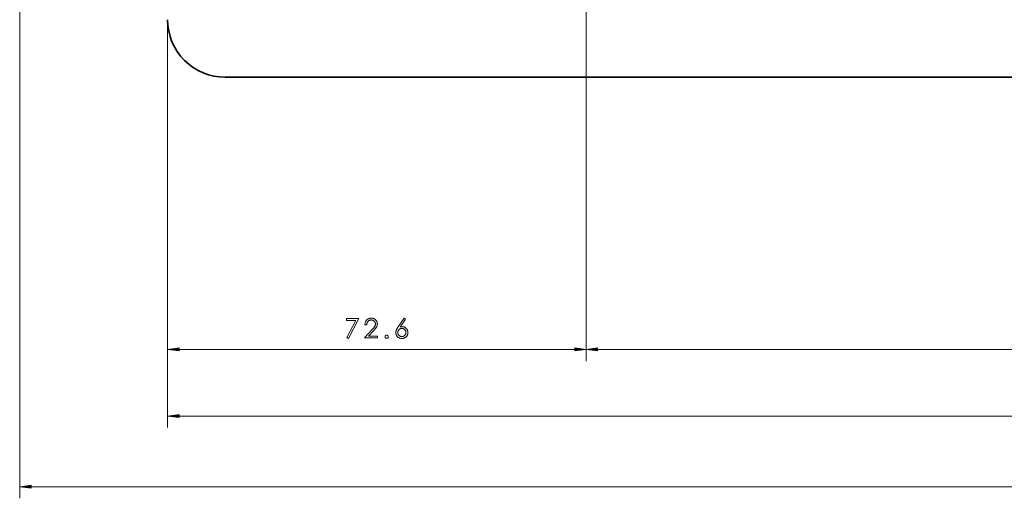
# Model space of a CAD drawing. Extents: x 0 to 1189, y 0 to 841.
# Tile 71 of 135: x 112 to 283, y 216 to 299. Entities that reach past the tile are written whole.
import ezdxf

# ---------------------------------------------------------------- set-up
doc = ezdxf.new("R2010")
doc.units = 0

msp = doc.modelspace()

# ---------------------------------------------------------------- linework, layer by layer
at = {"color": 7, "lineweight": 13}
for p, q in [((112.09, 385.82), (112.09, 216.03)), ((210.42, 340.2), (210.42, 239.88)), ((210.42, 335.32), (210.42, 239.88)), ((137.77, 299.07), (137.77, 239.88)), ((137.77, 299.07), (137.77, 228.31)), ((139.76, 241.88), (208.44, 241.88)), ((212.4, 241.88), (321.83, 241.88)), ((139.76, 230.31), (498.38, 230.31)), ((114.07, 218.03), (498.38, 218.03))]:
    msp.add_line(p, q, dxfattribs=at)
at = {"color": 7, "lineweight": 35}
msp.add_line((318.42, 289.17), (147.77, 289.17), dxfattribs=at)
at = {"color": 7, "lineweight": 13}
for points in [[(168.84, 247.25), (170.97, 247.25), (169.17, 243.8), (168.9, 243.94), (170.45, 246.93), (168.84, 246.93)], [(172.34, 246.19), (172.02, 246.19), (172.02, 246.29), (172.04, 246.39), (172.06, 246.48), (172.08, 246.57), (172.11, 246.66), (172.15, 246.74), (172.19, 246.81), (172.24, 246.89), (172.3, 246.95), (172.36, 247.02), (172.42, 247.08), (172.49, 247.13), (172.56, 247.18), (172.64, 247.22), (172.71, 247.25), (172.79, 247.28), (172.87, 247.3), (172.96, 247.32), (173.05, 247.33), (173.14, 247.33), (173.22, 247.33), (173.31, 247.32), (173.39, 247.3), (173.47, 247.28), (173.55, 247.26), (173.62, 247.22), (173.69, 247.19), (173.75, 247.14), (173.82, 247.09), (173.88, 247.04), (173.94, 246.98), (173.99, 246.91), (174.03, 246.85), (174.07, 246.78), (174.1, 246.71), (174.13, 246.64), (174.15, 246.56), (174.17, 246.49), (174.17, 246.41), (174.18, 246.32), (174.18, 246.26), (174.17, 246.2), (174.16, 246.14), (174.15, 246.08), (174.14, 246.02), (174.12, 245.96), (174.1, 245.91), (174.07, 245.85), (174.04, 245.8), (174.01, 245.74), (173.98, 245.69), (173.94, 245.63), (173.9, 245.57), (173.85, 245.51), (173.8, 245.45), (173.75, 245.39), (173.69, 245.32), (173.64, 245.25), (173.57, 245.18), (173.51, 245.11), (172.67, 244.2), (174.22, 244.2), (174.22, 243.88), (171.94, 243.88), (173.22, 245.27), (173.29, 245.34), (173.35, 245.41), (173.41, 245.47), (173.46, 245.54), (173.51, 245.59), (173.56, 245.65), (173.6, 245.7), (173.64, 245.75), (173.67, 245.8), (173.7, 245.84), (173.73, 245.89), (173.76, 245.93), (173.78, 245.98), (173.8, 246.02), (173.81, 246.07), (173.83, 246.12), (173.84, 246.16), (173.84, 246.21), (173.85, 246.27), (173.85, 246.32), (173.85, 246.37), (173.84, 246.43), (173.83, 246.48), (173.81, 246.53), (173.8, 246.58), (173.77, 246.63), (173.74, 246.67), (173.71, 246.72), (173.68, 246.76), (173.64, 246.8), (173.59, 246.84), (173.55, 246.88), (173.5, 246.91), (173.45, 246.94), (173.4, 246.96), (173.35, 246.98), (173.29, 246.99), (173.24, 247), (173.18, 247.01), (173.12, 247.01), (173.05, 247.01), (172.99, 247), (172.93, 246.99), (172.87, 246.98), (172.82, 246.96), (172.77, 246.93), (172.72, 246.91), (172.67, 246.87), (172.62, 246.84), (172.58, 246.8), (172.54, 246.75), (172.51, 246.71), (172.47, 246.65), (172.44, 246.6), (172.42, 246.54), (172.39, 246.48), (172.38, 246.41), (172.36, 246.34), (172.35, 246.27)], [(178.81, 247.33), (179.08, 247.15), (178.17, 245.77), (178.21, 245.79), (178.25, 245.8), (178.29, 245.81), (178.32, 245.82), (178.36, 245.82), (178.4, 245.83), (178.43, 245.83), (178.47, 245.84), (178.5, 245.84), (178.54, 245.84), (178.61, 245.84), (178.69, 245.83), (178.76, 245.81), (178.82, 245.79), (178.89, 245.77), (178.96, 245.73), (179.02, 245.69), (179.08, 245.65), (179.14, 245.6), (179.2, 245.54), (179.25, 245.48), (179.3, 245.42), (179.34, 245.35), (179.38, 245.28), (179.41, 245.21), (179.43, 245.14), (179.45, 245.06), (179.46, 244.99), (179.47, 244.91), (179.48, 244.82), (179.47, 244.74), (179.46, 244.65), (179.45, 244.57), (179.43, 244.5), (179.4, 244.42), (179.37, 244.35), (179.33, 244.28), (179.28, 244.22), (179.23, 244.15), (179.17, 244.09), (179.11, 244.04), (179.04, 243.99), (178.97, 243.94), (178.9, 243.9), (178.83, 243.87), (178.75, 243.84), (178.67, 243.82), (178.59, 243.81), (178.51, 243.8), (178.42, 243.8), (178.34, 243.8), (178.25, 243.81), (178.17, 243.82), (178.1, 243.84), (178.02, 243.87), (177.95, 243.9), (177.88, 243.94), (177.82, 243.99), (177.75, 244.04), (177.69, 244.1), (177.64, 244.16), (177.59, 244.22), (177.54, 244.29), (177.51, 244.36), (177.47, 244.43), (177.45, 244.5), (177.43, 244.58), (177.41, 244.66), (177.4, 244.74), (177.4, 244.83), (177.4, 244.87), (177.4, 244.91), (177.41, 244.95), (177.41, 244.99), (177.42, 245.04), (177.43, 245.08), (177.44, 245.12), (177.45, 245.16), (177.47, 245.21), (177.48, 245.25), (177.5, 245.3), (177.52, 245.34), (177.54, 245.39), (177.57, 245.44), (177.6, 245.5), (177.63, 245.56), (177.66, 245.61), (177.7, 245.68), (177.74, 245.74), (177.78, 245.81)], [(179.14, 244.83), (179.14, 244.89), (179.14, 244.95), (179.12, 245), (179.11, 245.05), (179.09, 245.1), (179.07, 245.15), (179.04, 245.2), (179.01, 245.25), (178.98, 245.29), (178.94, 245.33), (178.9, 245.37), (178.85, 245.41), (178.81, 245.44), (178.76, 245.47), (178.71, 245.49), (178.66, 245.51), (178.61, 245.52), (178.55, 245.53), (178.49, 245.54), (178.44, 245.54), (178.38, 245.54), (178.32, 245.53), (178.27, 245.52), (178.21, 245.51), (178.16, 245.49), (178.11, 245.47), (178.07, 245.44), (178.02, 245.41), (177.98, 245.37), (177.93, 245.33), (177.9, 245.29), (177.86, 245.25), (177.83, 245.2), (177.8, 245.15), (177.78, 245.1), (177.76, 245.05), (177.75, 245), (177.74, 244.95), (177.73, 244.89), (177.73, 244.83), (177.73, 244.77), (177.74, 244.72), (177.75, 244.66), (177.76, 244.61), (177.78, 244.56), (177.8, 244.51), (177.83, 244.46), (177.86, 244.42), (177.9, 244.37), (177.94, 244.33), (177.98, 244.29), (178.02, 244.26), (178.07, 244.23), (178.12, 244.2), (178.17, 244.18), (178.22, 244.16), (178.27, 244.14), (178.32, 244.13), (178.38, 244.13), (178.44, 244.12), (178.49, 244.13), (178.55, 244.13), (178.6, 244.14), (178.66, 244.16), (178.71, 244.18), (178.76, 244.2), (178.8, 244.23), (178.85, 244.26), (178.89, 244.29), (178.93, 244.33), (178.97, 244.37), (179.01, 244.42), (179.04, 244.46), (179.07, 244.51), (179.09, 244.56), (179.11, 244.61), (179.12, 244.66), (179.14, 244.72), (179.14, 244.77)], [(175.52, 244.1), (175.52, 244.12), (175.52, 244.15), (175.52, 244.17), (175.53, 244.19), (175.54, 244.21), (175.55, 244.23), (175.56, 244.25), (175.57, 244.27), (175.59, 244.28), (175.6, 244.3), (175.62, 244.32), (175.64, 244.33), (175.65, 244.34), (175.67, 244.35), (175.69, 244.36), (175.71, 244.37), (175.73, 244.37), (175.75, 244.38), (175.78, 244.38), (175.8, 244.38), (175.82, 244.38), (175.84, 244.38), (175.87, 244.37), (175.89, 244.37), (175.91, 244.36), (175.93, 244.35), (175.94, 244.34), (175.96, 244.33), (175.98, 244.32), (176, 244.3), (176.01, 244.28), (176.03, 244.27), (176.04, 244.25), (176.05, 244.23), (176.06, 244.21), (176.07, 244.19), (176.07, 244.17), (176.08, 244.15), (176.08, 244.12), (176.08, 244.1), (176.08, 244.08), (176.08, 244.05), (176.07, 244.03), (176.07, 244.01), (176.06, 243.99), (176.05, 243.97), (176.04, 243.95), (176.03, 243.93), (176.01, 243.91), (176, 243.9), (175.98, 243.88), (175.96, 243.87), (175.94, 243.86), (175.93, 243.84), (175.91, 243.84), (175.89, 243.83), (175.87, 243.82), (175.84, 243.82), (175.82, 243.82), (175.8, 243.82), (175.78, 243.82), (175.75, 243.82), (175.73, 243.82), (175.71, 243.83), (175.69, 243.84), (175.67, 243.85), (175.65, 243.86), (175.64, 243.87), (175.62, 243.88), (175.6, 243.9), (175.59, 243.92), (175.57, 243.93), (175.56, 243.95), (175.55, 243.97), (175.54, 243.99), (175.53, 244.01), (175.52, 244.03), (175.52, 244.06), (175.52, 244.08)], [(139.76, 242.14), (137.77, 241.88), (139.76, 241.62)], [(208.44, 241.62), (210.42, 241.88), (208.44, 242.14)], [(212.4, 242.14), (210.42, 241.88), (212.4, 241.62)], [(139.76, 230.58), (137.77, 230.31), (139.76, 230.05)], [(114.07, 218.29), (112.09, 218.03), (114.07, 217.77)]]:
    msp.add_lwpolyline(points, close=True, dxfattribs=at)
at = {"color": 7, "lineweight": 35}
msp.add_arc((147.77, 299.17), 10, 179.9987, 270, dxfattribs=at)
at = {"color": 7, "lineweight": 13}
for points in [[(139.76, 242.14), (137.77, 241.88), (139.76, 242.14), (139.76, 241.62)], [(208.44, 241.62), (210.42, 241.88), (208.44, 241.62), (208.44, 242.14)], [(212.4, 242.14), (210.42, 241.88), (212.4, 242.14), (212.4, 241.62)], [(139.76, 230.58), (137.77, 230.31), (139.76, 230.58), (139.76, 230.05)], [(114.07, 218.29), (112.09, 218.03), (114.07, 218.29), (114.07, 217.77)]]:
    msp.add_solid(points, dxfattribs=at)

doc.saveas('drawing.dxf')
